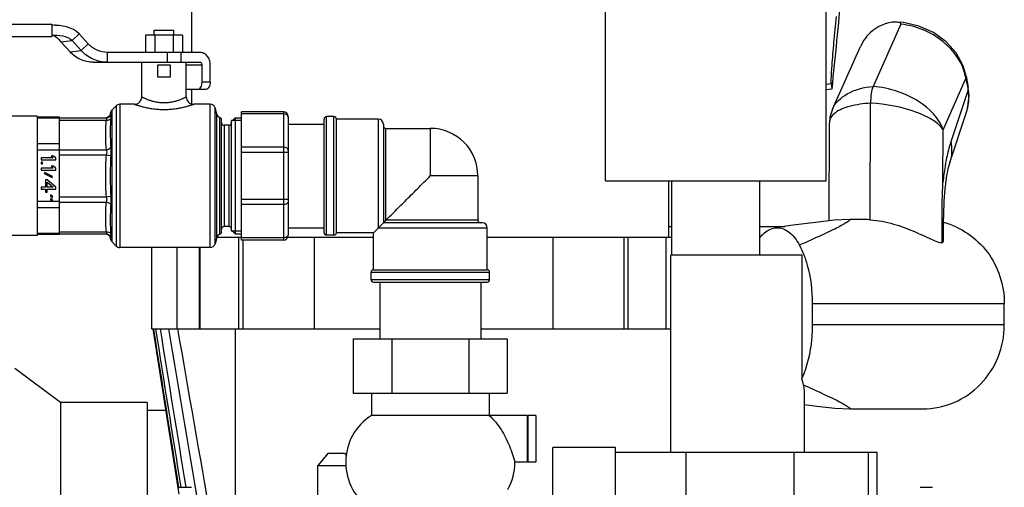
# Model space of a CAD drawing. Header units: millimetres. Extents: x 0 to 4000, y 0 to 3000.
# Tile 166 of 170: x 2883 to 3281, y 1734 to 1923. Entities that reach past the tile are written whole.
import ezdxf

# ---------------------------------------------------------------- set-up
doc = ezdxf.new("R2010")
doc.units = ezdxf.units.MM
doc.header["$LTSCALE"] = 219.99956
doc.layers.get('0').update_dxf_attribs({"linetype": 'CONTINUOUS'})
for name, color, linetype in [('ASSI', 7, 'CONTINUOUS'), ('CURVE', 7, 'CONTINUOUS'), ('SUPERFICI', 7, 'CONTINUOUS')]:
    doc.layers.add(name, color=color, linetype=linetype)

msp = doc.modelspace()

# ---------------------------------------------------------------- linework, layer by layer
at = {"color": 7, "linetype": 'CONTINUOUS'}
for p, q in [((2952.53, 1910.18), (2952.53, 2117.06)), ((3119.95, 1858.18), (3119.95, 2019.89)), ((3209.24, 1858.18), (3209.24, 1941.94)), ((2820.73, 1921.68), (2895.81, 1921.68)), ((2895.81, 1921.68), (2895.81, 1916.68)), ((3239.52, 1921.61), (3228.26, 1896.41)), ((2903.99, 1915.06), (2906.83, 1917.77)), ((2910.55, 1913.68), (2906.83, 1917.77)), ((2937.23, 1919.18), (2945.23, 1919.18)), ((2937.23, 1917.18), (2937.23, 1919.18)), ((2945.23, 1917.18), (2945.23, 1919.18)), ((2820.73, 1916.68), (2895.81, 1916.68)), ((2903.2, 1910.4), (2899.48, 1914.5)), ((2907.71, 1910.96), (2903.99, 1915.06)), ((2948.73, 1917.18), (2933.72, 1917.18)), ((2933.72, 1917.18), (2933.72, 1910.18)), ((2937.47, 1917.18), (2937.47, 1910.18)), ((2944.98, 1917.18), (2944.98, 1910.18)), ((2948.73, 1917.18), (2948.73, 1910.18)), ((3224.59, 1915.22), (3223.12, 1912.59)), ((3211.78, 1887.18), (3223.12, 1912.59)), ((2932.23, 1892.18), (2932.23, 1906.18)), ((2950.23, 1892.18), (2950.23, 1906.18)), ((2938.73, 1905.18), (2943.73, 1905.18)), ((2938.73, 1900.18), (2938.73, 1905.18)), ((2943.73, 1905.18), (2943.73, 1900.18)), ((2956.63, 1898.18), (2956.63, 1905.18)), ((2959.92, 1898.18), (2959.92, 1905.18)), ((2943.73, 1900.18), (2938.73, 1900.18)), ((3211.65, 1895.43), (3211.37, 1897.54)), ((3265.98, 1900.55), (3266.81, 1895.93)), ((2958.21, 1895.18), (2950.23, 1895.18)), ((2952.53, 1889.27), (2952.53, 1895.18)), ((3209.24, 1895.23), (3211.65, 1895.43)), ((3266.81, 1895.93), (3266.81, 1895.93)), ((3227.14, 1842.41), (3227.24, 1889.6)), ((2920.06, 1886.77), (2921.89, 1888.59)), ((2929.23, 1889.18), (2923.3, 1889.18)), ((2959.97, 1889.18), (2953.23, 1889.18)), ((2962.58, 1885.16), (2961.9, 1887.7)), ((2989.53, 1886.18), (2972.53, 1886.18)), ((2972.53, 1834.18), (2972.53, 1886.18)), ((3259.28, 1865.58), (3266.17, 1886.35)), ((2889.93, 1884.33), (2854.93, 1884.33)), ((2889.93, 1884.33), (2889.93, 1836.03)), ((2898.93, 1883.96), (2889.93, 1883.96)), ((2898.93, 1836.4), (2898.93, 1883.96)), ((2898.93, 1883.68), (2917.86, 1883.68)), ((2917.99, 1883.74), (2917.85, 1883.73)), ((2964.53, 1837.51), (2964.53, 1882.85)), ((2968.53, 1882.18), (2970.03, 1883.68)), ((2968.53, 1837.76), (2968.53, 1882.6)), ((2970.03, 1883.68), (2972.53, 1883.68)), ((2970.03, 1883.68), (2970.03, 1836.68)), ((2991.53, 1884.18), (2991.53, 1836.18)), ((3006.03, 1837.18), (3006.03, 1883.18)), ((3010.03, 1884.18), (3007.03, 1884.18)), ((3028.03, 1883.18), (3011.03, 1883.18)), ((3011.03, 1837.18), (3011.03, 1883.18)), ((3210.51, 1841.96), (3210.59, 1881.66)), ((2967.53, 1880.68), (2965.53, 1880.68)), ((2991.53, 1881.18), (3006.03, 1881.18)), ((3030.03, 1881.18), (3030.03, 1841.18)), ((2896.4, 1867.43), (2891.43, 1867.43)), ((2891.43, 1867.43), (2891.43, 1866.68)), ((2891.43, 1866.68), (2897.43, 1866.68)), ((2892.06, 1865.68), (2891.43, 1865.68)), ((2891.43, 1865.68), (2891.43, 1865.06)), ((2892.06, 1865.06), (2892.06, 1865.68)), ((2896.53, 1868.18), (2895.51, 1868.18)), ((2895.51, 1868.18), (2896.4, 1867.43)), ((2897.43, 1867.43), (2896.53, 1868.18)), ((2897.43, 1866.68), (2897.43, 1867.43)), ((2891.43, 1865.06), (2892.06, 1865.06)), ((2896.4, 1863.31), (2891.43, 1863.31)), ((2891.43, 1863.31), (2891.43, 1862.56)), ((2891.43, 1862.56), (2897.43, 1862.56)), ((2892.96, 1861.56), (2892.7, 1861.18)), ((2896.15, 1859.93), (2892.96, 1861.56)), ((2896.53, 1864.06), (2895.51, 1864.06)), ((2895.51, 1864.06), (2896.4, 1863.31)), ((2897.43, 1863.31), (2896.53, 1864.06)), ((2897.43, 1862.56), (2897.43, 1863.31)), ((2892.7, 1861.18), (2895.89, 1859.56)), ((2893.98, 1858.56), (2893.21, 1858.56)), ((2893.21, 1858.56), (2893.21, 1855.56)), ((2897.43, 1855.56), (2893.98, 1858.56)), ((2893.98, 1857.68), (2896.4, 1855.56)), ((2893.98, 1855.56), (2893.98, 1857.68)), ((2895.89, 1859.56), (2896.15, 1859.93)), ((3119.95, 1858.18), (3209.24, 1858.18)), ((3145.53, 1835.18), (3145.53, 1858.18)), ((3146.75, 1828.18), (3146.75, 1858.18)), ((3182.44, 1828.18), (3182.44, 1858.18)), ((2893.21, 1855.56), (2891.43, 1855.56)), ((2891.43, 1855.56), (2891.43, 1854.81)), ((2891.43, 1854.81), (2893.21, 1854.81)), ((2893.21, 1854.81), (2893.21, 1853.56)), ((2893.21, 1853.56), (2893.98, 1853.56)), ((2896.4, 1855.56), (2893.98, 1855.56)), ((2893.98, 1854.81), (2897.43, 1854.81)), ((2893.98, 1853.56), (2893.98, 1854.81)), ((2897.43, 1854.81), (2897.43, 1855.56)), ((2896.15, 1852.06), (2895.26, 1852.56)), ((2895.26, 1852.56), (2895.26, 1851.93)), ((2895.26, 1851.93), (2896.15, 1851.43)), ((2896.15, 1850.56), (2895.26, 1851.06)), ((2895.26, 1851.06), (2895.26, 1850.43)), ((2895.26, 1850.43), (2896.15, 1849.93)), ((2896.15, 1851.43), (2896.15, 1852.06)), ((2896.15, 1849.93), (2896.15, 1850.56)), ((3031.03, 1842.18), (3030.03, 1841.18)), ((3224.99, 1842.49), (3218.88, 1842.49)), ((3218.88, 1842.49), (3218.88, 1842.49)), ((3256.19, 1833.13), (3256.17, 1842.97)), ((3256.82, 1834.09), (3256.78, 1843.05)), ((2967.53, 1839.68), (2965.53, 1839.68)), ((2968.53, 1838.18), (2970.03, 1836.68)), ((2991.53, 1839.18), (3006.03, 1839.18)), ((3026.03, 1837.18), (3030.03, 1841.18)), ((3070.03, 1841.18), (3030.03, 1841.18)), ((3072.03, 1822.18), (3072.03, 1839.18)), ((3145.53, 1839.68), (3146.75, 1839.68)), ((3182.44, 1839.68), (3192.5, 1839.68)), ((2889.93, 1836.03), (2854.93, 1836.03)), ((2898.93, 1836.4), (2889.93, 1836.4)), ((2898.93, 1836.68), (2917.86, 1836.68)), ((2920.06, 1833.59), (2921.89, 1831.77)), ((2962.58, 1835.2), (2961.9, 1832.66)), ((2972.53, 1835.18), (2962.58, 1835.18)), ((2970.03, 1836.68), (2972.53, 1836.68)), ((2989.53, 1834.18), (2972.53, 1834.18)), ((3026.03, 1835.18), (2991.26, 1835.18)), ((3010.03, 1836.18), (3007.03, 1836.18)), ((3026.03, 1837.18), (3011.03, 1837.18)), ((3026.03, 1822.18), (3026.03, 1837.18)), ((3146.75, 1835.18), (3072.03, 1835.18)), ((2959.97, 1831.18), (2923.3, 1831.18)), ((2936.27, 1798.18), (2936.27, 1831.18)), ((3146.46, 1748.18), (3146.46, 1828.18)), ((3146.75, 1828.18), (3146.47, 1828.18)), ((3146.75, 1828.18), (3199.38, 1828.18)), ((3199.38, 1828.18), (3199.38, 1778.09)), ((3026.03, 1822.18), (3072.03, 1822.18)), ((3025.03, 1818.18), (3025.03, 1821.18)), ((3073.03, 1818.18), (3073.03, 1821.18)), ((3026.03, 1817.18), (3072.03, 1817.18)), ((3028.53, 1817.18), (3028.53, 1794.18)), ((3069.53, 1817.18), (3069.53, 1794.18)), ((3203.65, 1808.49), (3203.65, 1799.84)), ((3281.39, 1799.82), (3281.39, 1808.51)), ((2936.27, 1798.18), (3028.53, 1798.18)), ((2947.38, 1731.21), (2936.77, 1798.18)), ((2936.93, 1798.18), (2936.96, 1798.03)), ((2970.23, 1721.18), (2970.23, 1798.18)), ((3069.53, 1798.18), (3146.46, 1798.18)), ((3017.85, 1794.18), (3080.2, 1794.18)), ((3017.85, 1794.18), (3017.85, 1772.18)), ((3033.44, 1794.18), (3033.44, 1772.18)), ((3064.61, 1794.18), (3064.61, 1772.18)), ((3080.2, 1794.18), (3080.2, 1772.18)), ((2899.38, 1768.33), (2880.88, 1782.23)), ((3017.85, 1772.18), (3080.2, 1772.18)), ((3025.23, 1772.18), (3025.23, 1763.18)), ((3072.83, 1772.18), (3072.83, 1763.18)), ((3200.46, 1748.18), (3200.46, 1772.74)), ((2934.38, 1768.33), (2899.38, 1768.33)), ((2899.38, 1768.33), (2899.38, 1720.03)), ((2934.38, 1768.33), (2934.38, 1720.03)), ((3218.88, 1765.84), (3218.88, 1765.84)), ((3218.88, 1765.84), (3248.5, 1765.84)), ((2942, 1765.18), (2934.38, 1765.18)), ((3088.18, 1763.18), (3025.23, 1763.18)), ((3088.18, 1763.18), (3088.18, 1744.18)), ((3091.78, 1763.18), (3088.48, 1763.18)), ((3088.48, 1763.18), (3088.48, 1744.18)), ((3091.78, 1763.18), (3091.78, 1744.18)), ((3098.56, 1730.18), (3098.56, 1750.18)), ((3123.94, 1750.18), (3098.57, 1750.18)), ((3123.94, 1730.18), (3123.94, 1750.18)), ((3007.72, 1747.85), (3003.53, 1742.85)), ((3007.72, 1747.85), (3014.33, 1747.85)), ((3014.33, 1747.85), (3015.06, 1746.98)), ((3229.95, 1748.18), (3123.94, 1748.18)), ((3229.95, 1721.18), (3229.95, 1748.18)), ((3003.53, 1742.85), (3014.91, 1742.85)), ((3003.53, 1724.55), (3003.53, 1742.85)), ((3088.18, 1744.18), (3083.28, 1744.18)), ((3091.78, 1744.18), (3088.48, 1744.18)), ((2947.38, 1734.04), (2952.38, 1734.04)), ((2948.18, 1734.04), (2948.16, 1734.17)), ((2948.18, 1734.04), (2948.16, 1734.17)), ((3247.38, 1734.04), (3252.38, 1734.04))]:
    msp.add_line(p, q, dxfattribs=at)
at = {"color": 9, "linetype": 'CONTINUOUS'}
for p, q in [((2899.48, 1914.5), (2903.99, 1915.06)), ((2959.92, 1898.18), (2956.63, 1898.18)), ((3209.24, 1897.37), (3211.37, 1897.54)), ((3209.24, 1897.39), (3211.37, 1897.54)), ((3256.6, 1878.85), (3265.88, 1899.64)), ((3265.98, 1900.55), (3265.88, 1899.64)), ((3265.88, 1899.64), (3266.71, 1895.02)), ((3266.71, 1895.02), (3259.72, 1873.95)), ((3266.71, 1895.02), (3266.81, 1895.93)), ((2920.06, 1886.77), (2920.06, 1833.59)), ((2921.89, 1888.59), (2921.89, 1831.77)), ((2923.3, 1889.18), (2923.3, 1831.18)), ((2959.97, 1831.18), (2959.97, 1889.18)), ((2961.9, 1832.66), (2961.9, 1887.7)), ((2989.53, 1886.18), (2989.53, 1834.18)), ((2898.93, 1883.56), (2889.93, 1883.56)), ((2898.93, 1882.8), (2917.86, 1882.8)), ((2962.58, 1835.2), (2962.58, 1885.16)), ((2963.85, 1836.57), (2963.85, 1883.79)), ((2989.53, 1885.3), (2972.53, 1885.3)), ((3007.03, 1836.18), (3007.03, 1884.18)), ((3010.03, 1836.18), (3010.03, 1884.18)), ((3028.03, 1839.18), (3028.03, 1883.18)), ((2965.53, 1880.68), (2965.53, 1839.68)), ((2967.53, 1880.68), (2967.53, 1839.68)), ((3031.03, 1842.18), (3031.03, 1879.43)), ((3256.56, 1857.54), (3256.6, 1878.85)), ((2898.93, 1873.17), (2889.93, 1873.17)), ((2898.93, 1870.57), (2889.93, 1870.57)), ((2898.93, 1870.79), (2917.86, 1870.79)), ((2989.53, 1871.83), (2972.53, 1871.83)), ((2991.53, 1869.71), (2972.53, 1869.71)), ((2898.93, 1868.67), (2917.86, 1868.67)), ((2917.86, 1868.67), (2919.67, 1868.4)), ((2898.93, 1849.79), (2889.93, 1849.79)), ((2898.93, 1851.69), (2917.86, 1851.69)), ((2898.93, 1849.57), (2917.86, 1849.57)), ((2917.86, 1851.69), (2919.67, 1851.96)), ((2991.53, 1850.65), (2972.53, 1850.65)), ((2898.93, 1847.19), (2889.93, 1847.19)), ((2989.53, 1848.53), (2972.53, 1848.53)), ((3068.28, 1842.18), (3031.03, 1842.18)), ((3256.78, 1843.05), (3256.17, 1842.97)), ((2898.93, 1837.56), (2917.86, 1837.56)), ((3028.03, 1839.18), (3072.03, 1839.18)), ((2898.93, 1836.8), (2889.93, 1836.8)), ((2971.44, 1835.18), (2971.44, 1798.18)), ((2989.53, 1835.06), (2972.53, 1835.06)), ((2973.23, 1798.18), (2973.23, 1834.18)), ((3002.06, 1835.18), (3002.06, 1798.18)), ((3098.75, 1798.18), (3098.75, 1835.18)), ((3127.33, 1835.18), (3127.33, 1798.18)), ((3129.11, 1798.18), (3129.11, 1835.18)), ((3144.31, 1835.18), (3144.31, 1798.18)), ((3144.57, 1798.18), (3144.57, 1835.18)), ((2946.51, 1798.18), (2946.51, 1831.18)), ((2955.5, 1831.18), (2955.5, 1798.18)), ((2955.82, 1798.18), (2955.82, 1831.18)), ((3025.03, 1821.18), (3073.03, 1821.18)), ((3025.03, 1818.18), (3073.03, 1818.18)), ((3203.65, 1808.49), (3281.39, 1808.49)), ((3281.39, 1799.84), (3203.65, 1799.84)), ((3152.6, 1721.18), (3152.6, 1748.18)), ((3196.21, 1748.18), (3196.21, 1721.08)), ((3226.48, 1721.18), (3226.48, 1748.18))]:
    msp.add_line(p, q, dxfattribs=at)
at = {"color": 2, "linetype": 'CONTINUOUS'}
for p, q in [((2972.53, 1882.6), (2968.53, 1882.6)), ((2972.53, 1837.76), (2968.53, 1837.76))]:
    msp.add_line(p, q, dxfattribs=at)
at = {"color": 7, "linetype": 'CONTINUOUS'}
for points in [[(3265.98, 1900.55), (3264.75, 1904.81), (3261.93, 1909.96), (3257.83, 1914.53), (3252.67, 1918.25), (3246.78, 1920.88), (3240.52, 1922.28), (3237.4, 1922.48)], [(3266.17, 1886.36), (3266.68, 1888.23), (3267.12, 1892.68), (3266.81, 1895.93)], [(2919.48, 1885.52), (2919.43, 1885.19), (2919.23, 1884.69), (2918.9, 1884.27), (2918.48, 1883.94), (2917.99, 1883.74)], [(3211.78, 1887.18), (3210.8, 1884.02), (3210.59, 1881.65)], [(3218.88, 1842.49), (3212.53, 1842.18), (3204.95, 1841.36), (3195.89, 1840.17), (3188.43, 1839.09)], [(2917.52, 1836.68), (2918.03, 1836.6), (2918.51, 1836.4), (2918.92, 1836.07), (2919.24, 1835.65), (2919.43, 1835.16), (2919.48, 1834.84)], [(3200.46, 1767.56), (3205.55, 1766.9), (3212.77, 1766.14), (3218.88, 1765.84)]]:
    msp.add_lwpolyline(points, dxfattribs=at)
for centre, radius, start, end in [((-119.98, 2245.69), 3350, 353.99836, 354.66803), ((2929.23, 1892.18), 3, 269.9996, 0.0002), ((2953.23, 1892.18), 3, 179.9998, 270.0004), ((2921.48, 1885.35), 2, 135, 175.2903), ((2923.3, 1887.18), 2, 90, 135), ((2959.97, 1887.18), 2, 15, 90), ((2989.53, 1884.18), 2, 0, 90), ((2964.51, 1885.68), 2, 195, 250.8393), ((2963.53, 1882.85), 1, 0, 70.8393), ((2965.53, 1881.68), 1, 180, 270), ((2967.53, 1881.68), 1, 270, 360), ((3007.03, 1883.18), 1, 90, 180), ((3010.03, 1883.18), 1, 0, 90), ((3028.03, 1881.18), 2, 0, 90), ((3031.03, 1880.43), 1, 180, 270), ((3069.28, 1842.18), 1, 180, 270), ((3224.97, 1813.79), 28.7, 85.6542, 89.9582), ((2963.53, 1837.51), 1, 289.1607, 360), ((2965.53, 1838.68), 1, 90, 180), ((2967.53, 1838.68), 1, 0, 90), ((3070.03, 1839.18), 2, 0, 90), ((2921.48, 1835.01), 2, 184.7097, 225), ((2964.51, 1834.68), 2, 109.1607, 165), ((2989.53, 1836.18), 2, 270, 360), ((3007.03, 1837.18), 1, 180, 270), ((3010.03, 1837.18), 1, 270, 360), ((2923.3, 1833.18), 2, 225, 270), ((2959.97, 1833.18), 2, 270, 345), ((3026.03, 1821.18), 1, 90, 180), ((3072.03, 1821.18), 1, 0, 90), ((3026.03, 1818.18), 1, 180, 270), ((3072.03, 1818.18), 1, 270, 360), ((34838, 7123.25), 32336.39, 189.478487, 189.616837), ((20999.94, 4913.68), 18320.08, 189.791272, 190.035739), ((3037.27, 1744.18), 22.5, 122.3784, 237.6216), ((3060.78, 1744.18), 22.5, 330.7292, 360)]:
    msp.add_arc(centre, radius, start, end, dxfattribs=at)
at = {"color": 9, "linetype": 'CONTINUOUS'}
msp.add_arc((3246.09, 1896.2), 20.09, 9.8537, 12.2139, dxfattribs=at)
at = {"color": 7, "linetype": 'CONTINUOUS'}
for points, knots in [([(3211.37, 1897.54), (3211.28, 1898.18), (3211.37, 1900.64), (3211.7, 1906.16), (3212.46, 1914.57), (3213.07, 1921.18), (3213.4, 1924.7)], [0, 0, 0, 0, 0.071012, 0.269116, 0.610556, 1, 1, 1, 1]), ([(3237.4, 1922.48), (3233.67, 1922.53), (3228.55, 1920.08), (3225.31, 1916.28), (3224.59, 1915.22)], [0, 0, 0, 0, 0.745304, 1, 1, 1, 1]), ([(3239.52, 1921.61), (3239.58, 1921.75), (3239.43, 1922.11), (3238.98, 1922.26), (3238.32, 1922.44), (3237.77, 1922.47), (3237.4, 1922.48)], [0, 0, 0, 0, 0.179656, 0.353913, 0.555615, 1, 1, 1, 1]), ([(2954.92, 1895.18), (2955.15, 1895.18), (2955.67, 1895.39), (2956.2, 1896.09), (2956.55, 1897.06), (2956.63, 1897.8), (2956.63, 1898.18)], [0, 0, 0, 0, 0.184941, 0.413155, 0.691322, 1, 1, 1, 1]), ([(2959.92, 1898.18), (2959.92, 1897.8), (2959.84, 1897.06), (2959.49, 1896.09), (2958.96, 1895.39), (2958.44, 1895.18), (2958.21, 1895.18)], [0, 0, 0, 0, 0.308678, 0.586845, 0.815059, 1, 1, 1, 1]), ([(3228.26, 1896.41), (3227.86, 1895.5), (3227.39, 1893.21), (3227.24, 1890.91), (3227.24, 1889.6)], [0, 0, 0, 0, 0.430132, 1, 1, 1, 1]), ([(3259.28, 1865.58), (3258.91, 1864.47), (3258.22, 1861.55), (3257.07, 1854.06), (3256.77, 1847.63), (3256.78, 1843.05)], [0, 0, 0, 0, 0.153304, 0.395806, 1, 1, 1, 1]), ([(3031.03, 1842.18), (3032.14, 1843.29), (3034.74, 1845.9), (3039.01, 1850.16), (3043.89, 1855.05), (3047.29, 1858.44), (3049.03, 1860.18)], [0, 0, 0, 0, 0.185629, 0.433394, 0.710708, 1, 1, 1, 1]), ([(3227.14, 1842.41), (3230.33, 1842.19), (3236.45, 1840.98), (3244.59, 1837.96), (3250.35, 1835.16), (3254.04, 1833.59), (3255.56, 1833.15), (3256.19, 1833.13)], [0, 0, 0, 0, 0.312829, 0.605658, 0.848113, 0.938247, 1, 1, 1, 1]), ([(3182.38, 1835.05), (3182.8, 1835.61), (3184.41, 1837.45), (3186.69, 1838.83), (3188.43, 1839.09)], [0, 0, 0, 0, 0.283392, 1, 1, 1, 1]), ([(3188.43, 1839.09), (3189.35, 1839.23), (3191.32, 1839.12), (3195.27, 1837.14), (3197.37, 1834.23), (3198.49, 1832.09)], [0, 0, 0, 0, 0.213654, 0.44233, 1, 1, 1, 1]), ([(3256.82, 1841.39), (3263.72, 1839.52), (3276.67, 1830.67), (3281.39, 1815.81), (3281.39, 1808.51)], [0, 0, 0, 0, 0.494927, 1, 1, 1, 1]), ([(3256.19, 1833.13), (3256.38, 1833.2), (3256.74, 1833.45), (3256.82, 1833.88), (3256.82, 1834.09)], [0, 0, 0, 0, 0.491034, 1, 1, 1, 1]), ([(3200.1, 1828.54), (3200.69, 1827.05), (3202.83, 1820.58), (3203.65, 1813.7), (3203.65, 1808.49)], [0, 0, 0, 0, 0.235387, 1, 1, 1, 1]), ([(3203.65, 1799.84), (3203.65, 1797.88), (3203.3, 1790.48), (3201.63, 1783.06), (3199.38, 1778.09)], [0, 0, 0, 0, 0.264086, 1, 1, 1, 1]), ([(3248.48, 1765.84), (3252.76, 1765.84), (3261.46, 1767.62), (3272.4, 1775.22), (3279.68, 1786.51), (3281.39, 1795.4), (3281.39, 1799.82)], [0, 0, 0, 0, 0.246003, 0.494345, 0.746002, 1, 1, 1, 1]), ([(3200.46, 1772.74), (3200.46, 1772.95), (3200.43, 1773.88), (3200.28, 1774.8), (3200.13, 1775.5)], [0, 0, 0, 0, 0.233438, 1, 1, 1, 1]), ([(3072.83, 1763.18), (3073.81, 1762.33), (3076.41, 1759.63), (3079.68, 1754.25), (3081.94, 1748.65), (3082.98, 1745.23), (3083.28, 1744.18)], [0, 0, 0, 0, 0.176362, 0.512344, 0.850906, 1, 1, 1, 1])]:
    msp.add_open_spline(points, degree=3, knots=knots, dxfattribs=at)
at = {"color": 9, "linetype": 'CONTINUOUS'}
for points, knots in [([(3265.72, 1900.45), (3264.53, 1905.95), (3257.17, 1916.4), (3245.62, 1920.98), (3239.52, 1921.61)], [0, 0, 0, 0, 0.478368, 1, 1, 1, 1]), ([(3211.78, 1887.19), (3212.94, 1889.79), (3218.08, 1894.59), (3224.62, 1896.08), (3228.26, 1896.41)], [0, 0, 0, 0, 0.438104, 1, 1, 1, 1]), ([(3256.6, 1878.85), (3255.02, 1883.65), (3248.54, 1889.97), (3238.07, 1894.77), (3231.6, 1896.13), (3228.26, 1896.41)], [0, 0, 0, 0, 0.436567, 0.710867, 1, 1, 1, 1]), ([(3266.17, 1886.35), (3266.85, 1888.41), (3267.21, 1891.39), (3266.84, 1894.28), (3266.71, 1895.02)], [0, 0, 0, 0, 0.743655, 1, 1, 1, 1]), ([(2932.23, 1892.18), (2932.23, 1892.17), (2932.28, 1892.16), (2932.33, 1892.12), (2932.45, 1892.07), (2932.65, 1891.97), (2932.95, 1891.83), (2933.33, 1891.66), (2933.97, 1891.38), (2934.93, 1891), (2936.26, 1890.56), (2937.79, 1890.17), (2939.46, 1889.91), (2941.23, 1889.81), (2942.99, 1889.91), (2944.67, 1890.17), (2946.19, 1890.56), (2947.52, 1891), (2948.48, 1891.38), (2949.12, 1891.66), (2949.5, 1891.83), (2949.8, 1891.97), (2950, 1892.07), (2950.12, 1892.12), (2950.17, 1892.16), (2950.22, 1892.17), (2950.23, 1892.18)], [0, 0, 0, 0, 0.00267, 0.005983, 0.010596, 0.023607, 0.041411, 0.063666, 0.089995, 0.153375, 0.228717, 0.31344, 0.404906, 0.5, 0.595094, 0.68656, 0.771283, 0.846625, 0.910005, 0.936334, 0.958589, 0.976393, 0.989404, 0.994017, 0.99733, 1, 1, 1, 1]), ([(3227.24, 1889.6), (3224.38, 1889.45), (3219.46, 1888.82), (3214.69, 1887.01), (3213.02, 1885.76)], [0, 0, 0, 0, 0.577815, 1, 1, 1, 1]), ([(3256.6, 1878.85), (3255.65, 1880.38), (3252.2, 1883.21), (3242.53, 1887.69), (3233.59, 1889.3), (3227.24, 1889.6)], [0, 0, 0, 0, 0.1693, 0.403291, 1, 1, 1, 1]), ([(2919.48, 1885.52), (2919.48, 1885.46), (2919.53, 1885.24), (2919.59, 1885.02), (2919.67, 1884.87)], [0, 0, 0, 0, 0.248382, 1, 1, 1, 1]), ([(2929.23, 1889.18), (2929.25, 1889.18), (2929.33, 1889.13), (2929.53, 1889.09), (2929.84, 1888.97), (2930.27, 1888.84), (2930.81, 1888.67), (2931.71, 1888.41), (2933.03, 1888.06), (2934.83, 1887.66), (2936.84, 1887.33), (2938.99, 1887.12), (2941.23, 1887.04), (2943.46, 1887.12), (2945.62, 1887.33), (2947.63, 1887.66), (2949.42, 1888.06), (2950.74, 1888.41), (2951.65, 1888.67), (2952.18, 1888.84), (2952.61, 1888.97), (2952.93, 1889.09), (2953.12, 1889.13), (2953.2, 1889.18), (2953.23, 1889.18)], [0, 0, 0, 0, 0.002809, 0.011138, 0.024771, 0.043358, 0.066479, 0.09368, 0.158513, 0.234456, 0.318501, 0.407906, 0.5, 0.592094, 0.681498, 0.765544, 0.841487, 0.90632, 0.933521, 0.956642, 0.975229, 0.988862, 0.997191, 1, 1, 1, 1]), ([(3213.02, 1885.76), (3212.31, 1885.22), (3211.1, 1884.05), (3210.6, 1882.4), (3210.59, 1881.66)], [0, 0, 0, 0, 0.543774, 1, 1, 1, 1]), ([(2917.86, 1882.8), (2917.65, 1881.82), (2917.5, 1879.8), (2917.48, 1876.8), (2917.5, 1873.79), (2917.65, 1871.78), (2917.86, 1870.79)], [0, 0, 0, 0, 0.250296, 0.500001, 0.749705, 1, 1, 1, 1]), ([(2917.86, 1883.68), (2918.23, 1883.68), (2919, 1883.91), (2919.52, 1884.53), (2919.67, 1884.87)], [0, 0, 0, 0, 0.498627, 1, 1, 1, 1]), ([(2917.86, 1883.68), (2917.9, 1883.68), (2918.01, 1883.63), (2918.03, 1883.41), (2917.97, 1883.14), (2917.9, 1882.92), (2917.86, 1882.8)], [0, 0, 0, 0, 0.134228, 0.315068, 0.603921, 1, 1, 1, 1]), ([(2917.86, 1882.8), (2918.22, 1882.76), (2918.9, 1882.81), (2919.5, 1883.2), (2919.67, 1883.45)], [0, 0, 0, 0, 0.545213, 1, 1, 1, 1]), ([(2919.67, 1883.45), (2919.55, 1882.61), (2919.49, 1880.81), (2919.48, 1878.02), (2919.49, 1874.99), (2919.56, 1872.9), (2919.67, 1871.83)], [0, 0, 0, 0, 0.220282, 0.460877, 0.721606, 1, 1, 1, 1]), ([(2919.67, 1884.87), (2919.75, 1884.72), (2919.76, 1884.22), (2919.71, 1883.76), (2919.67, 1883.45)], [0, 0, 0, 0, 0.357299, 1, 1, 1, 1]), ([(2991.53, 1883.89), (2991.53, 1884.07), (2991.4, 1884.48), (2990.94, 1884.94), (2990.28, 1885.23), (2989.78, 1885.3), (2989.53, 1885.3)], [0, 0, 0, 0, 0.209483, 0.444656, 0.71201, 1, 1, 1, 1]), ([(3259.72, 1873.95), (3259.53, 1873.36), (3258.72, 1870.73), (3258.12, 1868.04), (3257.74, 1865.95)], [0, 0, 0, 0, 0.226709, 1, 1, 1, 1]), ([(3259.72, 1873.95), (3259.87, 1873.24), (3260.26, 1870.46), (3259.93, 1867.56), (3259.28, 1865.58)], [0, 0, 0, 0, 0.256929, 1, 1, 1, 1]), ([(2917.86, 1870.79), (2918.05, 1870.81), (2918.74, 1870.95), (2919.41, 1871.38), (2919.67, 1871.83)], [0, 0, 0, 0, 0.271175, 1, 1, 1, 1]), ([(2917.86, 1870.79), (2917.97, 1870.48), (2918.09, 1869.76), (2917.95, 1869.05), (2917.86, 1868.67)], [0, 0, 0, 0, 0.459778, 1, 1, 1, 1]), ([(2919.67, 1871.83), (2919.69, 1871.56), (2919.78, 1870.43), (2919.74, 1869.28), (2919.67, 1868.4)], [0, 0, 0, 0, 0.22979, 1, 1, 1, 1]), ([(2991.53, 1870.41), (2991.53, 1870.6), (2991.4, 1871), (2990.94, 1871.47), (2990.28, 1871.76), (2989.78, 1871.83), (2989.53, 1871.83)], [0, 0, 0, 0, 0.209483, 0.444656, 0.71201, 1, 1, 1, 1]), ([(2917.86, 1868.67), (2917.65, 1867.27), (2917.5, 1864.43), (2917.48, 1860.18), (2917.5, 1855.93), (2917.65, 1853.09), (2917.86, 1851.69)], [0, 0, 0, 0, 0.249937, 0.499996, 0.750056, 1, 1, 1, 1]), ([(2919.67, 1868.4), (2919.56, 1867.04), (2919.49, 1864.3), (2919.48, 1860.18), (2919.49, 1856.06), (2919.56, 1853.32), (2919.67, 1851.96)], [0, 0, 0, 0, 0.24924, 0.499997, 0.750756, 1, 1, 1, 1]), ([(3257.74, 1865.95), (3257.62, 1865.29), (3257.13, 1862.5), (3256.78, 1859.69), (3256.56, 1857.54)], [0, 0, 0, 0, 0.238062, 1, 1, 1, 1]), ([(2917.86, 1849.57), (2917.65, 1848.58), (2917.5, 1846.57), (2917.48, 1843.56), (2917.5, 1840.56), (2917.65, 1838.54), (2917.86, 1837.56)], [0, 0, 0, 0, 0.250294, 0.5, 0.749705, 1, 1, 1, 1]), ([(2917.86, 1851.69), (2917.95, 1851.31), (2918.09, 1850.6), (2917.97, 1849.88), (2917.86, 1849.57)], [0, 0, 0, 0, 0.540222, 1, 1, 1, 1]), ([(2917.86, 1849.57), (2918.05, 1849.55), (2918.74, 1849.41), (2919.41, 1848.98), (2919.67, 1848.53)], [0, 0, 0, 0, 0.271176, 1, 1, 1, 1]), ([(2919.67, 1851.96), (2919.69, 1851.65), (2919.77, 1850.52), (2919.75, 1849.37), (2919.67, 1848.53)], [0, 0, 0, 0, 0.266988, 1, 1, 1, 1]), ([(2991.53, 1849.95), (2991.53, 1849.76), (2991.4, 1849.36), (2990.94, 1848.9), (2990.28, 1848.6), (2989.78, 1848.53), (2989.53, 1848.53)], [0, 0, 0, 0, 0.209483, 0.444656, 0.71201, 1, 1, 1, 1]), ([(2919.67, 1848.53), (2919.56, 1847.46), (2919.49, 1845.37), (2919.48, 1842.34), (2919.49, 1839.55), (2919.55, 1837.75), (2919.67, 1836.91)], [0, 0, 0, 0, 0.278393, 0.539123, 0.779718, 1, 1, 1, 1]), ([(3218.88, 1842.49), (3218.97, 1842.49), (3218.71, 1842.13), (3218.47, 1841.98), (3217.66, 1841.34), (3216.28, 1840.53), (3213.99, 1839.26), (3211.02, 1837.8), (3205.77, 1835.37), (3201.51, 1833.44), (3198.49, 1832.09)], [0, 0, 0, 0, 0.010847, 0.028429, 0.054687, 0.13328, 0.245978, 0.391307, 0.567169, 1, 1, 1, 1]), ([(2917.86, 1837.56), (2918.22, 1837.6), (2918.9, 1837.55), (2919.5, 1837.16), (2919.67, 1836.91)], [0, 0, 0, 0, 0.545213, 1, 1, 1, 1]), ([(2917.86, 1837.56), (2917.9, 1837.44), (2917.97, 1837.22), (2918.03, 1836.95), (2918.01, 1836.73), (2917.9, 1836.68), (2917.86, 1836.68)], [0, 0, 0, 0, 0.396078, 0.684932, 0.865772, 1, 1, 1, 1]), ([(2917.86, 1836.68), (2918.23, 1836.68), (2919, 1836.45), (2919.52, 1835.84), (2919.67, 1835.49)], [0, 0, 0, 0, 0.498627, 1, 1, 1, 1]), ([(2919.67, 1835.49), (2919.62, 1835.4), (2919.56, 1835.24), (2919.5, 1835.04), (2919.49, 1834.91), (2919.48, 1834.86), (2919.48, 1834.84)], [0, 0, 0, 0, 0.442819, 0.7522, 0.937862, 1, 1, 1, 1]), ([(2919.67, 1836.91), (2919.71, 1836.6), (2919.76, 1836.14), (2919.75, 1835.64), (2919.67, 1835.49)], [0, 0, 0, 0, 0.642701, 1, 1, 1, 1]), ([(2991.53, 1836.47), (2991.53, 1836.29), (2991.4, 1835.88), (2990.94, 1835.42), (2990.28, 1835.13), (2989.78, 1835.06), (2989.53, 1835.06)], [0, 0, 0, 0, 0.209483, 0.444656, 0.71201, 1, 1, 1, 1]), ([(3200.13, 1775.5), (3202.94, 1774.26), (3206.87, 1772.48), (3211.71, 1770.19), (3214.44, 1768.84), (3216.53, 1767.66), (3217.79, 1766.91), (3218.51, 1766.32), (3218.74, 1766.17), (3218.96, 1765.85), (3218.88, 1765.84)], [0, 0, 0, 0, 0.435026, 0.610862, 0.755919, 0.868119, 0.94609, 0.971975, 0.989304, 1, 1, 1, 1])]:
    msp.add_open_spline(points, degree=3, knots=knots, dxfattribs=at)
at = {"color": 7, "linetype": 'CONTINUOUS'}
for points in [[(2906.83, 1917.77), (2904.17, 1920.55), (2899.65, 1921.18), (2895.81, 1921.18)], [(2895.81, 1917.18), (2897.32, 1917.18), (2898.41, 1915.57), (2899.48, 1914.5)], [(2895.81, 1917.18), (2898.62, 1917.18), (2902.01, 1917.06), (2903.99, 1915.06)], [(3256.17, 1842.97), (3256.17, 1847.83), (3256.32, 1852.69), (3256.56, 1857.54)], [(3198.49, 1832.09), (3199.09, 1830.94), (3199.62, 1829.75), (3200.1, 1828.54)], [(2936.96, 1798.03), (2940.35, 1776.6), (2943.75, 1755.17), (2947.15, 1733.74)], [(2948.16, 1734.17), (2944.74, 1755.5), (2941.33, 1776.84), (2937.93, 1798.18)], [(2939.63, 1798.18), (2943.09, 1776.8), (2946.56, 1755.42), (2950.04, 1734.04)], [(3200.13, 1775.5), (3199.94, 1776.38), (3199.68, 1777.24), (3199.38, 1778.09)]]:
    msp.add_open_spline(points, degree=3, dxfattribs=at)
at = {"layer": 'ASSI', "color": 7, "linetype": 'CONTINUOUS'}
for p, q in [((3031.03, 1879.43), (3049.03, 1879.43)), ((3068.28, 1860.18), (3068.28, 1842.18))]:
    msp.add_line(p, q, dxfattribs=at)
at = {"layer": 'ASSI', "color": 9, "linetype": 'CONTINUOUS'}
for p in [(3049.03, 1879.43), (3068.28, 1860.18)]:
    msp.add_line(p, (3049.03, 1860.18), dxfattribs=at)
at = {"layer": 'ASSI', "color": 7, "linetype": 'CONTINUOUS'}
msp.add_arc((3049.03, 1860.18), 19.25, 0, 90, dxfattribs=at)
at = {"layer": 'CURVE', "color": 40, "linetype": 'CONTINUOUS'}
msp.add_open_spline([(2898.08, 1921.09), (2898.03, 1921.1), (2897.96, 1921.11), (2897.89, 1921.12), (2897.85, 1921.12), (2897.81, 1921.13), (2897.77, 1921.13), (2897.73, 1921.13), (2897.7, 1921.14), (2897.68, 1921.14), (2897.67, 1921.14), (2897.67, 1921.14), (2897.66, 1921.14), (2897.64, 1921.14), (2897.63, 1921.14), (2897.6, 1921.14), (2897.56, 1921.15), (2897.52, 1921.15), (2897.49, 1921.15), (2897.47, 1921.15), (2897.45, 1921.16), (2897.43, 1921.16), (2897.43, 1921.16), (2897.42, 1921.16), (2897.42, 1921.16), (2897.41, 1921.16), (2897.4, 1921.16), (2897.38, 1921.16), (2897.36, 1921.16), (2897.34, 1921.16), (2897.3, 1921.16), (2897.26, 1921.17), (2897.22, 1921.17), (2897.19, 1921.17), (2897.15, 1921.17), (2897.11, 1921.17), (2897.07, 1921.17), (2897.04, 1921.18), (2897.02, 1921.18), (2897.01, 1921.18), (2897, 1921.18), (2897, 1921.18), (2896.98, 1921.18), (2896.96, 1921.18), (2896.93, 1921.18), (2896.89, 1921.18), (2896.83, 1921.18), (2896.79, 1921.18), (2896.75, 1921.18)], degree=3, knots=[0, 0, 0, 0, 0.125, 0.15625, 0.1875, 0.21875, 0.25, 0.28125, 0.3125, 0.320312, 0.328125, 0.332031, 0.335938, 0.34375, 0.359375, 0.375, 0.40625, 0.4375, 0.453125, 0.46875, 0.484375, 0.492188, 0.496094, 0.5, 0.503906, 0.507812, 0.515625, 0.53125, 0.546875, 0.5625, 0.59375, 0.625, 0.65625, 0.6875, 0.71875, 0.75, 0.78125, 0.8125, 0.820312, 0.828125, 0.832031, 0.835938, 0.84375, 0.859375, 0.875, 0.90625, 0.9375, 1, 1, 1, 1], dxfattribs=at)
at = {"layer": 'SUPERFICI', "color": 9, "linetype": 'CONTINUOUS'}
for p, q in [((2907.71, 1910.96), (2910.55, 1913.68)), ((2903.2, 1910.4), (2907.71, 1910.96)), ((2918.3, 1906.18), (2918.3, 1910.18)), ((2942.58, 1906.18), (2942.58, 1910.18)), ((2948.22, 1906.18), (2948.22, 1910.18)), ((2950.23, 1905.18), (2956.63, 1905.18))]:
    msp.add_line(p, q, dxfattribs=at)
at = {"layer": 'SUPERFICI', "color": 7, "linetype": 'CONTINUOUS'}
for p, q in [((2955.81, 1910.18), (2918.3, 1910.18)), ((2912.56, 1906.18), (2955.81, 1906.18))]:
    msp.add_line(p, q, dxfattribs=at)
for points, knots in [([(2918.3, 1910.18), (2916.87, 1910.18), (2913.94, 1910.82), (2911.54, 1912.6), (2910.55, 1913.68)], [0, 0, 0, 0, 0.495334, 1, 1, 1, 1]), ([(2912.56, 1906.18), (2910.83, 1906.18), (2907.29, 1906.95), (2904.39, 1909.1), (2903.2, 1910.4)], [0, 0, 0, 0, 0.495334, 1, 1, 1, 1]), ([(2918.3, 1906.18), (2916.34, 1906.18), (2912.34, 1907.06), (2909.06, 1909.48), (2907.71, 1910.96)], [0, 0, 0, 0, 0.495334, 1, 1, 1, 1]), ([(2959.92, 1905.18), (2959.92, 1905.83), (2959.72, 1907.1), (2958.83, 1908.75), (2957.47, 1909.9), (2956.35, 1910.18), (2955.81, 1910.18)], [0, 0, 0, 0, 0.272069, 0.531744, 0.77287, 1, 1, 1, 1]), ([(2956.63, 1905.18), (2956.63, 1905.43), (2956.49, 1905.92), (2956.02, 1906.18), (2955.81, 1906.18)], [0, 0, 0, 0, 0.534335, 1, 1, 1, 1])]:
    msp.add_open_spline(points, degree=3, knots=knots, dxfattribs=at)

doc.saveas('drawing.dxf')
